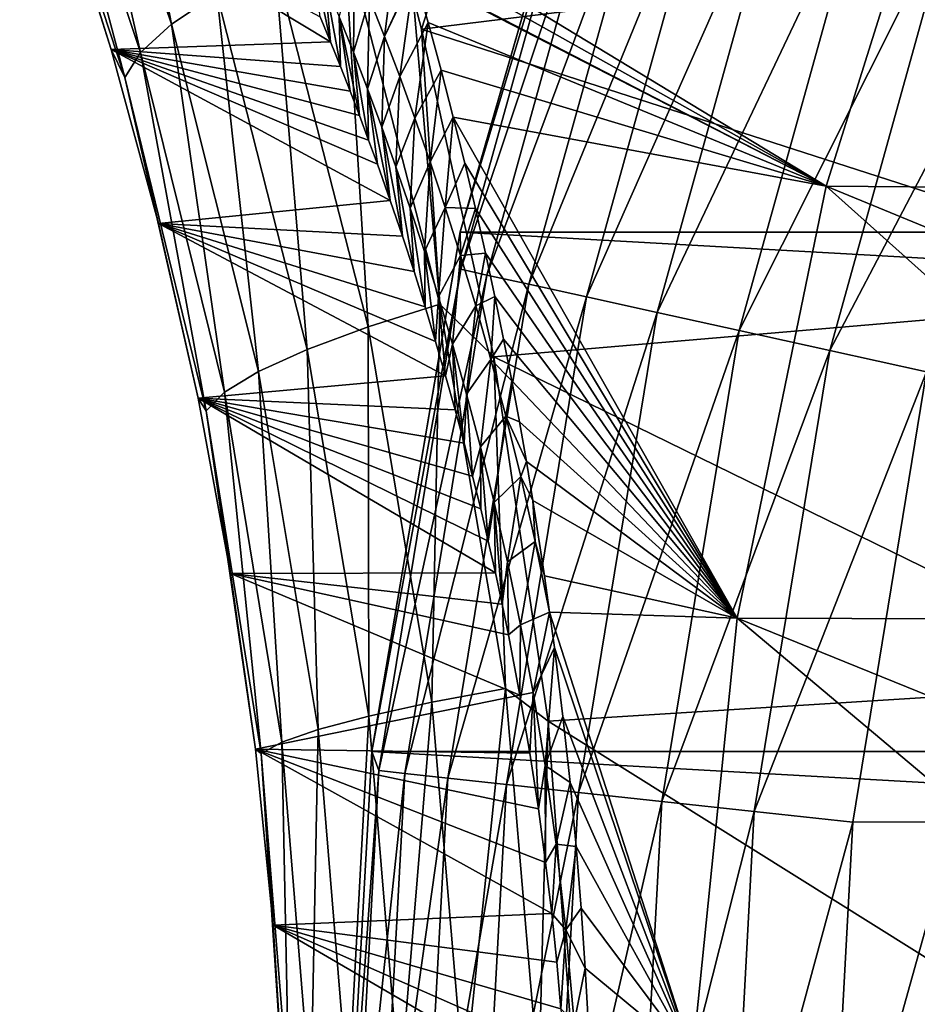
# Model space of a CAD drawing. Header units: metres. Extents: x -99 to 99, y -314 to 25.
# Tile 83 of 256: x -97.87 to -94.05, y 1.16 to 5.35. Entities that reach past the tile are written whole.
import ezdxf

# ---------------------------------------------------------------- set-up
doc = ezdxf.new("R2010")
doc.units = ezdxf.units.M
doc.layers.add('solid_K2442E1000C35', color=7, linetype='CONTINUOUS')

msp = doc.modelspace()

# ---------------------------------------------------------------- linework, layer by layer
at = {"layer": 'solid_K2442E1000C35'}
for points in [[(-96.198502, 5.450109, 105.431847), (-96.162827, 5.312612, 105.463432), (-95.515289, 7.322868, 105.459549)], [(-95.515289, 7.322868, 105.459549), (-96.162827, 5.312612, 105.463432), (-92.175552, 5.805587, 106.922951)], [(-97.530807, 6.912148, 104.355133), (-97.707184, 6.751802, 104.063324), (-97.227501, 5.334341, 104.509438)], [(-97.034447, 5.46291, 104.806381), (-97.530807, 6.912148, 104.355133), (-97.227501, 5.334341, 104.509438)], [(-97.707184, 6.751802, 104.063324), (-97.822464, 6.602559, 103.737114), (-97.35936, 5.214268, 104.177521)], [(-97.227501, 5.334341, 104.509438), (-97.707184, 6.751802, 104.063324), (-97.35936, 5.214268, 104.177521)], [(-97.822464, 6.602559, 103.737114), (-97.872551, 6.469707, 103.388092), (-97.425362, 5.106947, 103.822411)], [(-97.35936, 5.214268, 104.177521), (-97.822464, 6.602559, 103.737114), (-97.425362, 5.106947, 103.822411)], [(-95.37748, 6.606075, -4), (-95.998642, 4.450076, -4), (-95.37767, 6.605581, -2.5)], [(-57.001354, 4.450076, -4), (-95.998642, 4.450076, -4), (-95.37748, 6.606075, -4)], [(-95.998642, 4.450076, -4), (-95.998558, 4.450418, -2.5), (-95.37767, 6.605581, -2.5)], [(-95.417572, 6.374072, -2.068888), (-95.37767, 6.605581, -2.5), (-95.998558, 4.450418, -2.5)], [(-57.001354, 4.450076, -4), (-95.37748, 6.606075, -4), (-57.62252, 6.606075, -4)], [(-97.872551, 6.469707, 103.388092), (-97.716316, 5.962319, 103.167412), (-97.483459, 5.226255, 103.397675)], [(-97.425362, 5.106947, 103.822411), (-97.872551, 6.469707, 103.388092), (-97.483459, 5.226255, 103.397675)], [(-96.253578, 5.74557, 74.400764), (-93.880341, 6.436971, 67.748955), (-94.442383, 4.645605, 67.748955)], [(-94.442383, 4.645605, 67.748955), (-93.880341, 6.436971, 67.748955), (-91.948807, 4.625069, 61.214134)], [(-95.417572, 6.374072, -2.068888), (-95.998558, 4.450418, -2.5), (-95.995834, 4.291358, -2.068888)], [(-95.417572, 6.374072, -2.068888), (-95.995834, 4.291358, -2.068888), (-95.311035, 6.338175, -1.64741)], [(-95.995834, 4.291358, -2.068888), (-95.88604, 4.26719, -1.64741), (-95.311035, 6.338175, -1.64741)], [(-95.311035, 6.338175, -1.64741), (-95.88604, 4.26719, -1.64741), (-95.136696, 6.279433, -1.25189)], [(-95.88604, 4.26719, -1.64741), (-95.706367, 4.227642, -1.25189), (-95.136696, 6.279433, -1.25189)], [(-95.136696, 6.279433, -1.25189), (-95.706367, 4.227642, -1.25189), (-94.899857, 6.199633, -0.894368)], [(-95.706367, 4.227642, -1.25189), (-95.462296, 4.173916, -0.894368), (-94.899857, 6.199633, -0.894368)], [(-94.899857, 6.199633, -0.894368), (-95.462296, 4.173916, -0.894368), (-94.607727, 6.101204, -0.585731)], [(-95.462296, 4.173916, -0.894368), (-95.16124, 4.107649, -0.585731), (-94.607727, 6.101204, -0.585731)], [(-94.607727, 6.101204, -0.585731), (-95.16124, 4.107649, -0.585731), (-94.269211, 5.987145, -0.335373)], [(-97.716316, 5.962319, 103.167412), (-96.594406, 5.365341, 76.711502), (-96.550873, 5.259655, 76.40033)], [(-97.483459, 5.226255, 103.397675), (-97.716316, 5.962319, 103.167412), (-96.550873, 5.259655, 76.40033)], [(-95.16124, 4.107649, -0.585731), (-94.81237, 4.030858, -0.335373), (-94.269211, 5.987145, -0.335373)], [(-94.269211, 5.987145, -0.335373), (-94.81237, 4.030858, -0.335373), (-93.894608, 5.860927, -0.150918)], [(-94.81237, 4.030858, -0.335373), (-94.426323, 3.945881, -0.150918), (-93.894608, 5.860927, -0.150918)], [(-93.894608, 5.860927, -0.150918), (-94.426323, 3.945881, -0.150918), (-93.495323, 5.726392, -0.037981)], [(-96.162827, 5.312612, 105.463432), (-92.682465, 4.189931, 106.922951), (-92.175552, 5.805587, 106.922951)], [(-96.223564, 5.646394, 74.197472), (-96.253578, 5.74557, 74.400764), (-94.442383, 4.645605, 67.748955)], [(-96.494118, 5.727134, 105.254807), (-96.787056, 5.595411, 105.057808), (-96.390205, 4.047176, 105.407158)], [(-96.085434, 4.143058, 105.606895), (-96.198502, 5.450109, 105.431847), (-96.494118, 5.727134, 105.254807)], [(-96.085434, 4.143058, 105.606895), (-96.494118, 5.727134, 105.254807), (-96.390205, 4.047176, 105.407158)], [(-96.263535, 5.719781, 74.410034), (-96.320648, 5.28134, 74.317406), (-96.384827, 5.444323, 74.717117)], [(-96.263535, 5.719781, 74.410034), (-96.195847, 5.552377, 74.00972), (-96.320648, 5.28134, 74.317406)], [(-94.426323, 3.945881, -0.150918), (-94.014832, 3.855306, -0.037981), (-93.495323, 5.726392, -0.037981)], [(-96.632767, 5.650443, 76.384201), (-96.550873, 5.259655, 76.40033), (-96.594406, 5.365341, 76.711502)], [(-96.632767, 5.650443, 76.384201), (-96.573128, 5.510431, 75.98024), (-96.550873, 5.259655, 76.40033)], [(-96.195847, 5.552377, 74.00972), (-96.223564, 5.646394, 74.197472), (-94.442383, 4.645605, 67.748955)], [(-96.787056, 5.595411, 105.057808), (-97.034447, 5.46291, 104.806381), (-96.650307, 3.950505, 105.152252)], [(-96.390205, 4.047176, 105.407158), (-96.787056, 5.595411, 105.057808), (-96.650307, 3.950505, 105.152252)], [(-96.44873, 5.600965, 75.118958), (-96.453133, 5.214911, 75.178139), (-96.513229, 5.365353, 75.578163)], [(-96.44873, 5.600965, 75.118958), (-96.384827, 5.444323, 74.717117), (-96.453133, 5.214911, 75.178139)], [(-96.320648, 5.28134, 74.317406), (-96.195847, 5.552377, 74.00972), (-96.194504, 5.547767, 74.000633)], [(-96.320648, 5.28134, 74.317406), (-96.194504, 5.547767, 74.000633), (-96.256241, 5.111512, 73.920044)], [(-96.256241, 5.111512, 73.920044), (-96.194504, 5.547767, 74.000633), (-96.135818, 5.341669, 73.604454)], [(-96.194504, 5.547767, 74.000633), (-96.195847, 5.552377, 74.00972), (-94.442383, 4.645605, 67.748955)], [(-96.135818, 5.341669, 73.604454), (-96.194504, 5.547767, 74.000633), (-94.442383, 4.645605, 67.748955)], [(-96.573128, 5.510431, 75.98024), (-96.508545, 5.154362, 76.099945), (-96.550873, 5.259655, 76.40033)], [(-96.573128, 5.510431, 75.98024), (-96.513229, 5.365353, 75.578163), (-96.508545, 5.154362, 76.099945)], [(-97.034447, 5.46291, 104.806381), (-97.227501, 5.334341, 104.509438), (-96.856506, 3.856483, 104.851234)], [(-96.650307, 3.950505, 105.152252), (-97.034447, 5.46291, 104.806381), (-96.856506, 3.856483, 104.851234)], [(-96.085434, 4.143058, 105.606895), (-96.162827, 5.312612, 105.463432), (-96.198502, 5.450109, 105.431847)], [(-96.384827, 5.444323, 74.717117), (-96.39286, 5.058736, 74.780388), (-96.453133, 5.214911, 75.178139)], [(-96.384827, 5.444323, 74.717117), (-96.320648, 5.28134, 74.317406), (-96.39286, 5.058736, 74.780388)], [(-96.513229, 5.365353, 75.578163), (-96.427429, 4.945293, 75.528168), (-96.4674, 5.049551, 75.809464)], [(-96.513229, 5.365353, 75.578163), (-96.453133, 5.214911, 75.178139), (-96.427429, 4.945293, 75.528168)], [(-96.513229, 5.365353, 75.578163), (-96.4674, 5.049551, 75.809464), (-96.508545, 5.154362, 76.099945)], [(-97.227501, 5.334341, 104.509438), (-97.35936, 5.214268, 104.177521), (-97.001495, 3.768444, 104.514771)], [(-96.856506, 3.856483, 104.851234), (-97.227501, 5.334341, 104.509438), (-97.001495, 3.768444, 104.514771)], [(-96.256241, 5.111512, 73.920044), (-96.135818, 5.341669, 73.604454), (-96.19165, 4.934307, 73.525291)], [(-96.19165, 4.934307, 73.525291), (-96.135818, 5.341669, 73.604454), (-96.080269, 5.138843, 73.232437)], [(-96.080269, 5.138843, 73.232437), (-96.135818, 5.341669, 73.604454), (-94.442383, 4.645605, 67.748955)], [(-96.320648, 5.28134, 74.317406), (-96.332481, 4.896373, 74.385185), (-96.39286, 5.058736, 74.780388)], [(-96.320648, 5.28134, 74.317406), (-96.256241, 5.111512, 73.920044), (-96.332481, 4.896373, 74.385185)], [(-96.162827, 5.312612, 105.463432), (-95.855339, 3.919296, 105.734848), (-92.682465, 4.189931, 106.922951)], [(-96.085434, 4.143058, 105.606895), (-95.855339, 3.919296, 105.734848), (-96.162827, 5.312612, 105.463432)], [(-97.483459, 5.226255, 103.397675), (-96.550873, 5.259655, 76.40033), (-96.508545, 5.154362, 76.099945)], [(-97.483459, 5.226255, 103.397675), (-96.350967, 4.738318, 74.99501), (-96.296585, 4.584624, 74.61853)], [(-97.282837, 4.486225, 103.595146), (-97.483459, 5.226255, 103.397675), (-96.296585, 4.584624, 74.61853)], [(-97.483459, 5.226255, 103.397675), (-96.388626, 4.841539, 75.256821), (-96.350967, 4.738318, 74.99501)], [(-97.483459, 5.226255, 103.397675), (-96.427429, 4.945293, 75.528168), (-96.388626, 4.841539, 75.256821)], [(-97.483459, 5.226255, 103.397675), (-96.4674, 5.049551, 75.809464), (-96.427429, 4.945293, 75.528168)], [(-97.483459, 5.226255, 103.397675), (-96.508545, 5.154362, 76.099945), (-96.4674, 5.049551, 75.809464)], [(-97.425362, 5.106947, 103.822411), (-97.483459, 5.226255, 103.397675), (-97.282837, 4.486225, 103.595146)], [(-97.35936, 5.214268, 104.177521), (-97.425362, 5.106947, 103.822411), (-97.080109, 3.689512, 104.154823)], [(-97.001495, 3.768444, 104.514771), (-97.35936, 5.214268, 104.177521), (-97.080109, 3.689512, 104.154823)], [(-96.453133, 5.214911, 75.178139), (-96.388626, 4.841539, 75.256821), (-96.427429, 4.945293, 75.528168)], [(-96.453133, 5.214911, 75.178139), (-96.39286, 5.058736, 74.780388), (-96.388626, 4.841539, 75.256821)], [(-96.256241, 5.111512, 73.920044), (-96.272034, 4.727364, 73.992821), (-96.332481, 4.896373, 74.385185)], [(-96.256241, 5.111512, 73.920044), (-96.19165, 4.934307, 73.525291), (-96.272034, 4.727364, 73.992821)], [(-96.19165, 4.934307, 73.525291), (-96.080269, 5.138843, 73.232437), (-96.126938, 4.748991, 73.133522)], [(-96.126938, 4.748991, 73.133522), (-96.080269, 5.138843, 73.232437), (-96.028419, 4.939055, 72.885307)], [(-96.028419, 4.939055, 72.885307), (-96.080269, 5.138843, 73.232437), (-94.442383, 4.645605, 67.748955)], [(-97.425362, 5.106947, 103.822411), (-97.282837, 4.486225, 103.595146), (-97.11396, 3.742997, 103.760712)], [(-97.080109, 3.689512, 104.154823), (-97.425362, 5.106947, 103.822411), (-97.11396, 3.742997, 103.760712)], [(-96.39286, 5.058736, 74.780388), (-96.296585, 4.584624, 74.61853), (-96.350967, 4.738318, 74.99501)], [(-96.39286, 5.058736, 74.780388), (-96.332481, 4.896373, 74.385185), (-96.296585, 4.584624, 74.61853)], [(-96.39286, 5.058736, 74.780388), (-96.350967, 4.738318, 74.99501), (-96.388626, 4.841539, 75.256821)], [(-96.19165, 4.934307, 73.525291), (-96.211586, 4.551199, 73.603607), (-96.272034, 4.727364, 73.992821)], [(-96.19165, 4.934307, 73.525291), (-96.126938, 4.748991, 73.133522), (-96.211586, 4.551199, 73.603607)], [(-96.126938, 4.748991, 73.133522), (-96.028419, 4.939055, 72.885307), (-96.062172, 4.554744, 72.745148)], [(-96.062172, 4.554744, 72.745148), (-96.028419, 4.939055, 72.885307), (-95.979546, 4.74279, 72.560165)], [(-96.028419, 4.939055, 72.885307), (-94.442383, 4.645605, 67.748955), (-94.820313, 2.806569, 67.748955)], [(-95.979546, 4.74279, 72.560165), (-96.028419, 4.939055, 72.885307), (-94.820313, 2.806569, 67.748955)], [(-96.332481, 4.896373, 74.385185), (-96.24469, 4.432329, 74.261436), (-96.296585, 4.584624, 74.61853)], [(-96.332481, 4.896373, 74.385185), (-96.272034, 4.727364, 73.992821), (-96.24469, 4.432329, 74.261436)], [(-96.126938, 4.748991, 73.133522), (-96.15123, 4.36719, 73.218025), (-96.211586, 4.551199, 73.603607)], [(-96.126938, 4.748991, 73.133522), (-96.062172, 4.554744, 72.745148), (-96.15123, 4.36719, 73.218025)], [(-96.062172, 4.554744, 72.745148), (-95.979546, 4.74279, 72.560165), (-95.933846, 4.549989, 72.25679)], [(-95.933846, 4.549989, 72.25679), (-95.979546, 4.74279, 72.560165), (-94.820313, 2.806569, 67.748955)], [(-96.272034, 4.727364, 73.992821), (-96.195229, 4.281467, 73.923431), (-96.24469, 4.432329, 74.261436)], [(-96.272034, 4.727364, 73.992821), (-96.211586, 4.551199, 73.603607), (-96.195229, 4.281467, 73.923431)], [(-94.820313, 2.806569, 67.748955), (-94.442383, 4.645605, 67.748955), (-92.381287, 2.800294, 61.214134)], [(-94.442383, 4.645605, 67.748955), (-92.191597, 3.718973, 61.214134), (-92.381287, 2.800294, 61.214134)], [(-94.442383, 4.645605, 67.748955), (-91.948807, 4.625069, 61.214134), (-92.191597, 3.718973, 61.214134)], [(-97.282837, 4.486225, 103.595146), (-96.296585, 4.584624, 74.61853), (-96.24469, 4.432329, 74.261436)], [(-96.211586, 4.551199, 73.603607), (-96.148117, 4.132172, 73.602585), (-96.195229, 4.281467, 73.923431)], [(-96.211586, 4.551199, 73.603607), (-96.15123, 4.36719, 73.218025), (-96.148117, 4.132172, 73.602585)], [(-96.062172, 4.554744, 72.745148), (-96.091034, 4.174611, 72.836586), (-96.15123, 4.36719, 73.218025)], [(-96.062172, 4.554744, 72.745148), (-95.997437, 4.350703, 72.360619), (-96.091034, 4.174611, 72.836586)], [(-96.062172, 4.554744, 72.745148), (-95.933846, 4.549989, 72.25679), (-95.997437, 4.350703, 72.360619)], [(-95.997437, 4.350703, 72.360619), (-95.933846, 4.549989, 72.25679), (-95.891205, 4.360772, 71.974144)], [(-95.891205, 4.360772, 71.974144), (-95.933846, 4.549989, 72.25679), (-94.820313, 2.806569, 67.748955)], [(-97.282837, 4.486225, 103.595146), (-96.103325, 3.984433, 73.2995), (-96.060768, 3.838354, 73.012741)], [(-97.11396, 3.742997, 103.760712), (-97.282837, 4.486225, 103.595146), (-96.060768, 3.838354, 73.012741)], [(-97.282837, 4.486225, 103.595146), (-96.148117, 4.132172, 73.602585), (-96.103325, 3.984433, 73.2995)], [(-97.282837, 4.486225, 103.595146), (-96.195229, 4.281467, 73.923431), (-96.148117, 4.132172, 73.602585)], [(-97.282837, 4.486225, 103.595146), (-96.24469, 4.432329, 74.261436), (-96.195229, 4.281467, 73.923431)], [(-96.374207, 2.239605, -4), (-96.374245, 2.23929, -2.5), (-95.998558, 4.450418, -2.5)], [(-95.995834, 4.291358, -2.068888), (-95.998558, 4.450418, -2.5), (-96.374245, 2.23929, -2.5)], [(-95.998642, 4.450076, -4), (-96.374207, 2.239605, -4), (-95.998558, 4.450418, -2.5)], [(-56.625797, 2.239605, -4), (-96.374207, 2.239605, -4), (-95.998642, 4.450076, -4)], [(-56.625797, 2.239605, -4), (-95.998642, 4.450076, -4), (-57.001354, 4.450076, -4)], [(-96.15123, 4.36719, 73.218025), (-96.103325, 3.984433, 73.2995), (-96.148117, 4.132172, 73.602585)], [(-96.15123, 4.36719, 73.218025), (-96.091034, 4.174611, 72.836586), (-96.103325, 3.984433, 73.2995)], [(-95.997437, 4.350703, 72.360619), (-95.891205, 4.360772, 71.974144), (-95.932854, 4.135674, 71.980637)], [(-95.932854, 4.135674, 71.980637), (-95.891205, 4.360772, 71.974144), (-95.851143, 4.175465, 71.71019)], [(-95.851143, 4.175465, 71.71019), (-95.891205, 4.360772, 71.974144), (-94.820313, 2.806569, 67.748955)], [(-95.997437, 4.350703, 72.360619), (-96.031128, 3.97266, 72.459862), (-96.091034, 4.174611, 72.836586)], [(-95.997437, 4.350703, 72.360619), (-95.932854, 4.135674, 71.980637), (-96.031128, 3.97266, 72.459862)], [(-95.995834, 4.291358, -2.068888), (-96.374245, 2.23929, -2.5), (-96.345528, 2.158331, -2.068888)], [(-95.995834, 4.291358, -2.068888), (-96.345528, 2.158331, -2.068888), (-95.88604, 4.26719, -1.64741)], [(-96.345528, 2.158331, -2.068888), (-96.233765, 2.146176, -1.64741), (-95.88604, 4.26719, -1.64741)], [(-95.88604, 4.26719, -1.64741), (-96.233765, 2.146176, -1.64741), (-95.706367, 4.227642, -1.25189)], [(-96.233765, 2.146176, -1.64741), (-96.050873, 2.126285, -1.25189), (-95.706367, 4.227642, -1.25189)], [(-95.706367, 4.227642, -1.25189), (-96.050873, 2.126285, -1.25189), (-95.462296, 4.173916, -0.894368)], [(-95.855339, 3.919296, 105.734848), (-93.023331, 2.531281, 106.922951), (-92.682465, 4.189931, 106.922951)], [(-96.091034, 4.174611, 72.836586), (-96.060768, 3.838354, 73.012741), (-96.103325, 3.984433, 73.2995)], [(-96.091034, 4.174611, 72.836586), (-96.031128, 3.97266, 72.459862), (-96.060768, 3.838354, 73.012741)], [(-96.050873, 2.126285, -1.25189), (-95.802414, 2.099264, -0.894368), (-95.462296, 4.173916, -0.894368)], [(-95.932854, 4.135674, 71.980637), (-95.851143, 4.175465, 71.71019), (-95.868553, 3.908282, 71.605988)], [(-95.868553, 3.908282, 71.605988), (-95.851143, 4.175465, 71.71019), (-95.814079, 3.993854, 71.465477)], [(-95.814079, 3.993854, 71.465477), (-95.851143, 4.175465, 71.71019), (-94.820313, 2.806569, 67.748955)], [(-95.462296, 4.173916, -0.894368), (-95.802414, 2.099264, -0.894368), (-95.16124, 4.107649, -0.585731)], [(-96.085434, 4.143058, 105.606895), (-96.390205, 4.047176, 105.407158), (-96.119316, 2.44912, 105.643936)], [(-95.806396, 2.507396, 105.845581), (-96.085434, 4.143058, 105.606895), (-96.119316, 2.44912, 105.643936)], [(-95.806396, 2.507396, 105.845581), (-95.855339, 3.919296, 105.734848), (-96.085434, 4.143058, 105.606895)], [(-95.932854, 4.135674, 71.980637), (-95.971634, 3.760247, 72.08873), (-96.031128, 3.97266, 72.459862)], [(-95.932854, 4.135674, 71.980637), (-95.868553, 3.908282, 71.605988), (-95.971634, 3.760247, 72.08873)], [(-95.802414, 2.099264, -0.894368), (-95.495956, 2.065935, -0.585731), (-95.16124, 4.107649, -0.585731)], [(-95.16124, 4.107649, -0.585731), (-95.495956, 2.065935, -0.585731), (-94.81237, 4.030858, -0.335373)], [(-96.390205, 4.047176, 105.407158), (-96.650307, 3.950505, 105.152252), (-96.388199, 2.390272, 105.386612)], [(-96.119316, 2.44912, 105.643936), (-96.390205, 4.047176, 105.407158), (-96.388199, 2.390272, 105.386612)], [(-95.495956, 2.065935, -0.585731), (-95.140839, 2.027313, -0.335373), (-94.81237, 4.030858, -0.335373)], [(-94.81237, 4.030858, -0.335373), (-95.140839, 2.027313, -0.335373), (-94.426323, 3.945881, -0.150918)], [(-95.868553, 3.908282, 71.605988), (-95.814079, 3.993854, 71.465477), (-95.779366, 3.816313, 71.237526)], [(-95.779366, 3.816313, 71.237526), (-95.814079, 3.993854, 71.465477), (-94.820313, 2.806569, 67.748955)], [(-96.650307, 3.950505, 105.152252), (-96.856506, 3.856483, 104.851234), (-96.6035, 2.332945, 105.082748)], [(-96.388199, 2.390272, 105.386612), (-96.650307, 3.950505, 105.152252), (-96.6035, 2.332945, 105.082748)], [(-96.031128, 3.97266, 72.459862), (-96.020393, 3.694005, 72.741508), (-96.060768, 3.838354, 73.012741)], [(-96.031128, 3.97266, 72.459862), (-95.982147, 3.551393, 72.486008), (-96.020393, 3.694005, 72.741508)], [(-96.031128, 3.97266, 72.459862), (-95.971634, 3.760247, 72.08873), (-95.982147, 3.551393, 72.486008)], [(-95.140839, 2.027313, -0.335373), (-94.747856, 1.984574, -0.150918), (-94.426323, 3.945881, -0.150918)], [(-94.426323, 3.945881, -0.150918), (-94.747856, 1.984574, -0.150918), (-94.014832, 3.855306, -0.037981)], [(-95.868553, 3.908282, 71.605988), (-95.912735, 3.536201, 71.724136), (-95.971634, 3.760247, 72.08873)], [(-95.868553, 3.908282, 71.605988), (-95.804718, 3.667001, 71.23764), (-95.912735, 3.536201, 71.724136)], [(-95.868553, 3.908282, 71.605988), (-95.779366, 3.816313, 71.237526), (-95.804718, 3.667001, 71.23764)], [(-95.855339, 3.919296, 105.734848), (-95.625412, 2.368986, 105.936829), (-93.023331, 2.531281, 106.922951)], [(-95.806396, 2.507396, 105.845581), (-95.625412, 2.368986, 105.936829), (-95.855339, 3.919296, 105.734848)], [(-96.856506, 3.856483, 104.851234), (-97.001495, 3.768444, 104.514771), (-96.757584, 2.279172, 104.743126)], [(-96.6035, 2.332945, 105.082748), (-96.856506, 3.856483, 104.851234), (-96.757584, 2.279172, 104.743126)], [(-94.747856, 1.984574, -0.150918), (-94.328987, 1.939019, -0.037981), (-94.014832, 3.855306, -0.037981)], [(-94.014832, 3.855306, -0.037981), (-94.328987, 1.939019, -0.037981), (-93.892044, 1.940925)], [(-97.11396, 3.742997, 103.760712), (-96.060768, 3.838354, 73.012741), (-96.020393, 3.694005, 72.741508)], [(-95.804718, 3.667001, 71.23764), (-95.779366, 3.816313, 71.237526), (-95.747269, 3.642799, 71.026581)], [(-95.747269, 3.642799, 71.026581), (-95.779366, 3.816313, 71.237526), (-94.820313, 2.806569, 67.748955)], [(-97.11396, 3.742997, 103.760712), (-95.879517, 3.134674, 71.804123), (-95.849136, 2.999617, 71.603256)], [(-96.976395, 2.997249, 103.895126), (-97.11396, 3.742997, 103.760712), (-95.849136, 2.999617, 71.603256)], [(-97.11396, 3.742997, 103.760712), (-95.911766, 3.271696, 72.017578), (-95.879517, 3.134674, 71.804123)], [(-97.11396, 3.742997, 103.760712), (-95.945953, 3.410623, 72.244591), (-95.911766, 3.271696, 72.017578)], [(-97.11396, 3.742997, 103.760712), (-95.982147, 3.551393, 72.486008), (-95.945953, 3.410623, 72.244591)], [(-97.11396, 3.742997, 103.760712), (-96.020393, 3.694005, 72.741508), (-95.982147, 3.551393, 72.486008)], [(-97.080109, 3.689512, 104.154823), (-97.11396, 3.742997, 103.760712), (-96.976395, 2.997249, 103.895126)], [(-97.001495, 3.768444, 104.514771), (-97.080109, 3.689512, 104.154823), (-96.844971, 2.23086, 104.379807)], [(-96.757584, 2.279172, 104.743126), (-97.001495, 3.768444, 104.514771), (-96.844971, 2.23086, 104.379807)], [(-95.971634, 3.760247, 72.08873), (-95.945953, 3.410623, 72.244591), (-95.982147, 3.551393, 72.486008)], [(-95.971634, 3.760247, 72.08873), (-95.912735, 3.536201, 71.724136), (-95.945953, 3.410623, 72.244591)], [(-97.080109, 3.689512, 104.154823), (-96.976395, 2.997249, 103.895126), (-96.869781, 2.249572, 103.999046)], [(-96.844971, 2.23086, 104.379807), (-97.080109, 3.689512, 104.154823), (-96.869781, 2.249572, 103.999046)], [(-95.804718, 3.667001, 71.23764), (-95.854645, 3.299134, 71.367325), (-95.912735, 3.536201, 71.724136)], [(-95.804718, 3.667001, 71.23764), (-95.741608, 3.409672, 70.877106), (-95.854645, 3.299134, 71.367325)], [(-95.804718, 3.667001, 71.23764), (-95.747269, 3.642799, 71.026581), (-95.717506, 3.473232, 70.831184)], [(-95.804718, 3.667001, 71.23764), (-95.717506, 3.473232, 70.831184), (-95.741608, 3.409672, 70.877106)], [(-95.717506, 3.473232, 70.831184), (-95.747269, 3.642799, 71.026581), (-94.820313, 2.806569, 67.748955)], [(-95.912735, 3.536201, 71.724136), (-95.911766, 3.271696, 72.017578), (-95.945953, 3.410623, 72.244591)], [(-95.912735, 3.536201, 71.724136), (-95.879517, 3.134674, 71.804123), (-95.911766, 3.271696, 72.017578)], [(-95.912735, 3.536201, 71.724136), (-95.854645, 3.299134, 71.367325), (-95.879517, 3.134674, 71.804123)], [(-95.741608, 3.409672, 70.877106), (-95.717506, 3.473232, 70.831184), (-95.68972, 3.307679, 70.649666)], [(-95.68972, 3.307679, 70.649666), (-95.717506, 3.473232, 70.831184), (-94.820313, 2.806569, 67.748955)], [(-95.741608, 3.409672, 70.877106), (-95.797653, 3.047223, 71.020088), (-95.854645, 3.299134, 71.367325)], [(-95.741608, 3.409672, 70.877106), (-95.679535, 3.13394, 70.5261), (-95.797653, 3.047223, 71.020088)], [(-95.741608, 3.409672, 70.877106), (-95.68972, 3.307679, 70.649666), (-95.679535, 3.13394, 70.5261)], [(-95.854645, 3.299134, 71.367325), (-95.849136, 2.999617, 71.603256), (-95.879517, 3.134674, 71.804123)], [(-95.854645, 3.299134, 71.367325), (-95.82058, 2.866524, 71.415352), (-95.849136, 2.999617, 71.603256)], [(-95.854645, 3.299134, 71.367325), (-95.797653, 3.047223, 71.020088), (-95.82058, 2.866524, 71.415352)], [(-95.640373, 2.987892, 70.327148), (-95.68972, 3.307679, 70.649666), (-94.820313, 2.806569, 67.748955)], [(-95.679535, 3.13394, 70.5261), (-95.68972, 3.307679, 70.649666), (-95.640373, 2.987892, 70.327148)], [(-95.679535, 3.13394, 70.5261), (-95.742134, 2.778526, 70.684456), (-95.797653, 3.047223, 71.020088)], [(-95.679535, 3.13394, 70.5261), (-95.618454, 2.832926, 70.183807), (-95.742134, 2.778526, 70.684456)], [(-95.679535, 3.13394, 70.5261), (-95.640373, 2.987892, 70.327148), (-95.618454, 2.832926, 70.183807)], [(-95.797653, 3.047223, 71.020088), (-95.79377, 2.735504, 71.239044), (-95.82058, 2.866524, 71.415352)], [(-95.797653, 3.047223, 71.020088), (-95.742134, 2.778526, 70.684456), (-95.79377, 2.735504, 71.239044)], [(-96.976395, 2.997249, 103.895126), (-95.849136, 2.999617, 71.603256), (-95.82058, 2.866524, 71.415352)], [(-96.976395, 2.997249, 103.895126), (-95.79377, 2.735504, 71.239044), (-95.745186, 2.479755, 70.920807)], [(-96.869781, 2.249572, 103.999046), (-96.976395, 2.997249, 103.895126), (-95.745186, 2.479755, 70.920807)], [(-96.976395, 2.997249, 103.895126), (-95.82058, 2.866524, 71.415352), (-95.79377, 2.735504, 71.239044)], [(-95.618454, 2.832926, 70.183807), (-95.640373, 2.987892, 70.327148), (-94.820313, 2.806569, 67.748955)], [(-95.742134, 2.778526, 70.684456), (-95.618454, 2.832926, 70.183807), (-95.688629, 2.490526, 70.363617)], [(-95.688629, 2.490526, 70.363617), (-95.618454, 2.832926, 70.183807), (-95.598305, 2.682184, 70.052177)], [(-95.618454, 2.832926, 70.183807), (-94.820313, 2.806569, 67.748955), (-95.010254, 0.938734, 67.748955)], [(-95.598305, 2.682184, 70.052177), (-95.618454, 2.832926, 70.183807), (-95.010254, 0.938734, 67.748955)], [(-95.742134, 2.778526, 70.684456), (-95.745186, 2.479755, 70.920807), (-95.79377, 2.735504, 71.239044)], [(-95.742134, 2.778526, 70.684456), (-95.688629, 2.490526, 70.363617), (-95.745186, 2.479755, 70.920807)], [(-95.010254, 0.938734, 67.748955), (-94.820313, 2.806569, 67.748955), (-92.598999, 0.937656, 61.214134)], [(-94.820313, 2.806569, 67.748955), (-92.517242, 1.872141, 61.214134), (-92.598999, 0.937656, 61.214134)], [(-94.820313, 2.806569, 67.748955), (-92.381287, 2.800294, 61.214134), (-92.517242, 1.872141, 61.214134)], [(-95.688629, 2.490526, 70.363617), (-95.598305, 2.682184, 70.052177), (-95.63784, 2.180395, 70.061508)], [(-95.63784, 2.180395, 70.061508), (-95.598305, 2.682184, 70.052177), (-95.562309, 2.389354, 69.817749)], [(-95.562309, 2.389354, 69.817749), (-95.598305, 2.682184, 70.052177), (-95.010254, 0.938734, 67.748955)], [(-95.625412, 2.368986, 105.936829), (-93.194641, 0.846656, 106.922951), (-93.023331, 2.531281, 106.922951)], [(-96.869781, 2.249572, 103.999046), (-95.745186, 2.479755, 70.920807), (-95.702927, 2.232827, 70.644882)], [(-95.806396, 2.507396, 105.845581), (-96.119316, 2.44912, 105.643936), (-95.981888, 0.819908, 105.763542)], [(-95.664818, 0.839461, 105.966164), (-95.806396, 2.507396, 105.845581), (-95.981888, 0.819908, 105.763542)], [(-95.664818, 0.839461, 105.966164), (-95.625412, 2.368986, 105.936829), (-95.806396, 2.507396, 105.845581)], [(-95.688629, 2.490526, 70.363617), (-95.702927, 2.232827, 70.644882), (-95.745186, 2.479755, 70.920807)], [(-95.688629, 2.490526, 70.363617), (-95.666557, 1.995377, 70.40802), (-95.702927, 2.232827, 70.644882)], [(-95.688629, 2.490526, 70.363617), (-95.63784, 2.180395, 70.061508), (-95.666557, 1.995377, 70.40802)], [(-96.119316, 2.44912, 105.643936), (-96.388199, 2.390272, 105.386612), (-96.255257, 0.800148, 105.504974)], [(-95.981888, 0.819908, 105.763542), (-96.119316, 2.44912, 105.643936), (-96.255257, 0.800148, 105.504974)], [(-96.388199, 2.390272, 105.386612), (-96.6035, 2.332945, 105.082748), (-96.475212, 0.780882, 105.199654)], [(-96.255257, 0.800148, 105.504974), (-96.388199, 2.390272, 105.386612), (-96.475212, 0.780882, 105.199654)], [(-95.63784, 2.180395, 70.061508), (-95.562309, 2.389354, 69.817749), (-95.531784, 2.107803, 69.619095)], [(-95.531784, 2.107803, 69.619095), (-95.562309, 2.389354, 69.817749), (-95.010254, 0.938734, 67.748955)], [(-95.664818, 0.839461, 105.966164), (-95.508873, 0.793342, 106.038872), (-95.625412, 2.368986, 105.936829)], [(-95.625412, 2.368986, 105.936829), (-95.508873, 0.793342, 106.038872), (-93.194641, 0.846656, 106.922951)], [(-96.6035, 2.332945, 105.082748), (-96.757584, 2.279172, 104.743126), (-96.633957, 0.762795, 104.858406)], [(-96.475212, 0.780882, 105.199654), (-96.6035, 2.332945, 105.082748), (-96.633957, 0.762795, 104.858406)], [(-96.757584, 2.279172, 104.743126), (-96.844971, 2.23086, 104.379807), (-96.725853, 0.746528, 104.493355)], [(-96.633957, 0.762795, 104.858406), (-96.757584, 2.279172, 104.743126), (-96.725853, 0.746528, 104.493355)], [(-96.869781, 2.249572, 103.999046), (-95.635612, 1.767881, 70.207039), (-95.609604, 1.550566, 70.038704)], [(-96.793846, 1.500513, 104.072929), (-96.869781, 2.249572, 103.999046), (-95.609604, 1.550566, 70.038704)], [(-96.869781, 2.249572, 103.999046), (-95.666557, 1.995377, 70.40802), (-95.635612, 1.767881, 70.207039)], [(-96.869781, 2.249572, 103.999046), (-95.702927, 2.232827, 70.644882), (-95.666557, 1.995377, 70.40802)], [(-96.844971, 2.23086, 104.379807), (-96.869781, 2.249572, 103.999046), (-96.793846, 1.500513, 104.072929)], [(-96.844971, 2.23086, 104.379807), (-96.793846, 1.500513, 104.072929), (-96.74836, 0.750567, 104.117126)], [(-96.725853, 0.746528, 104.493355), (-96.844971, 2.23086, 104.379807), (-96.74836, 0.750567, 104.117126)], [(-96.374207, 2.239605, -4), (-96.5, 0, -4), (-96.374245, 2.23929, -2.5)], [(-56.5, 0, -4), (-96.5, 0, -4), (-96.374207, 2.239605, -4)], [(-96.5, 0, -4), (-96.5, 0, -2.5), (-96.374245, 2.23929, -2.5)], [(-96.345528, 2.158331, -2.068888), (-96.374245, 2.23929, -2.5), (-96.5, 0, -2.5)], [(-56.5, 0, -4), (-96.374207, 2.239605, -4), (-56.625797, 2.239605, -4)], [(-95.63784, 2.180395, 70.061508), (-95.635612, 1.767881, 70.207039), (-95.666557, 1.995377, 70.40802)], [(-95.63784, 2.180395, 70.061508), (-95.531784, 2.107803, 69.619095), (-95.590805, 1.845131, 69.783974)], [(-95.63784, 2.180395, 70.061508), (-95.590805, 1.845131, 69.783974), (-95.635612, 1.767881, 70.207039)], [(-96.345528, 2.158331, -2.068888), (-96.5, 0, -2.5), (-96.462547, 0, -2.068888)], [(-96.345528, 2.158331, -2.068888), (-96.462547, 0, -2.068888), (-96.233765, 2.146176, -1.64741)], [(-96.462547, 0, -2.068888), (-96.350128, 0, -1.64741), (-96.233765, 2.146176, -1.64741)], [(-96.233765, 2.146176, -1.64741), (-96.350128, 0, -1.64741), (-96.050873, 2.126285, -1.25189)], [(-96.350128, 0, -1.64741), (-96.166153, 0, -1.25189), (-96.050873, 2.126285, -1.25189)], [(-96.050873, 2.126285, -1.25189), (-96.166153, 0, -1.25189), (-95.802414, 2.099264, -0.894368)], [(-96.166153, 0, -1.25189), (-95.916229, 0, -0.894368), (-95.802414, 2.099264, -0.894368)], [(-95.802414, 2.099264, -0.894368), (-95.916229, 0, -0.894368), (-95.495956, 2.065935, -0.585731)], [(-95.590805, 1.845131, 69.783974), (-95.531784, 2.107803, 69.619095), (-95.506096, 1.836299, 69.451981)], [(-95.506096, 1.836299, 69.451981), (-95.531784, 2.107803, 69.619095), (-95.010254, 0.938734, 67.748955)], [(-95.916229, 0, -0.894368), (-95.607971, 0, -0.585731), (-95.495956, 2.065935, -0.585731)], [(-95.495956, 2.065935, -0.585731), (-95.607971, 0, -0.585731), (-95.140839, 2.027313, -0.335373)], [(-95.607971, 0, -0.585731), (-95.250755, 0, -0.335373), (-95.140839, 2.027313, -0.335373)], [(-95.140839, 2.027313, -0.335373), (-95.250755, 0, -0.335373), (-94.747856, 1.984574, -0.150918)], [(-95.250755, 0, -0.335373), (-94.855461, 0, -0.150918), (-94.747856, 1.984574, -0.150918)], [(-94.747856, 1.984574, -0.150918), (-94.855461, 0, -0.150918), (-94.328987, 1.939019, -0.037981)], [(-94.855461, 0, -0.150918), (-94.43412, 0, -0.037981), (-94.328987, 1.939019, -0.037981)], [(-94.43412, 0, -0.037981), (-94, 0), (-93.892044, 1.940925)], [(-94.328987, 1.939019, -0.037981), (-94.43412, 0, -0.037981), (-93.892044, 1.940925)], [(-95.590805, 1.845131, 69.783974), (-95.609604, 1.550566, 70.038704), (-95.635612, 1.767881, 70.207039)], [(-95.590805, 1.845131, 69.783974), (-95.548927, 1.481662, 69.538826), (-95.609604, 1.550566, 70.038704)], [(-95.590805, 1.845131, 69.783974), (-95.506096, 1.836299, 69.451981), (-95.548927, 1.481662, 69.538826)], [(-95.548927, 1.481662, 69.538826), (-95.506096, 1.836299, 69.451981), (-95.48468, 1.573655, 69.312767)], [(-95.48468, 1.573655, 69.312767), (-95.506096, 1.836299, 69.451981), (-95.010254, 0.938734, 67.748955)], [(-96.793846, 1.500513, 104.072929), (-95.609604, 1.550566, 70.038704), (-95.587975, 1.343072, 69.898811)], [(-95.548927, 1.481662, 69.538826), (-95.587975, 1.343072, 69.898811), (-95.609604, 1.550566, 70.038704)], [(-95.548927, 1.481662, 69.538826), (-95.48468, 1.573655, 69.312767), (-95.467094, 1.318644, 69.198509)], [(-95.467094, 1.318644, 69.198509), (-95.48468, 1.573655, 69.312767), (-95.010254, 0.938734, 67.748955)], [(-96.793846, 1.500513, 104.072929), (-95.555893, 0.954914, 69.691544), (-95.544556, 0.772025, 69.618553)], [(-96.74836, 0.750567, 104.117126), (-96.793846, 1.500513, 104.072929), (-95.544556, 0.772025, 69.618553)], [(-96.793846, 1.500513, 104.072929), (-95.570229, 1.144847, 69.784065), (-95.555893, 0.954914, 69.691544)], [(-96.793846, 1.500513, 104.072929), (-95.587975, 1.343072, 69.898811), (-95.570229, 1.144847, 69.784065)], [(-95.548927, 1.481662, 69.538826), (-95.570229, 1.144847, 69.784065), (-95.587975, 1.343072, 69.898811)], [(-95.548927, 1.481662, 69.538826), (-95.514145, 1.088678, 69.336632), (-95.570229, 1.144847, 69.784065)], [(-95.548927, 1.481662, 69.538826), (-95.467094, 1.318644, 69.198509), (-95.514145, 1.088678, 69.336632)], [(-95.514145, 1.088678, 69.336632), (-95.467094, 1.318644, 69.198509), (-95.453041, 1.07016, 69.106987)], [(-95.453041, 1.07016, 69.106987), (-95.467094, 1.318644, 69.198509), (-95.010254, 0.938734, 67.748955)]]:
    msp.add_3dface(points, dxfattribs=at)

doc.saveas('drawing.dxf')
